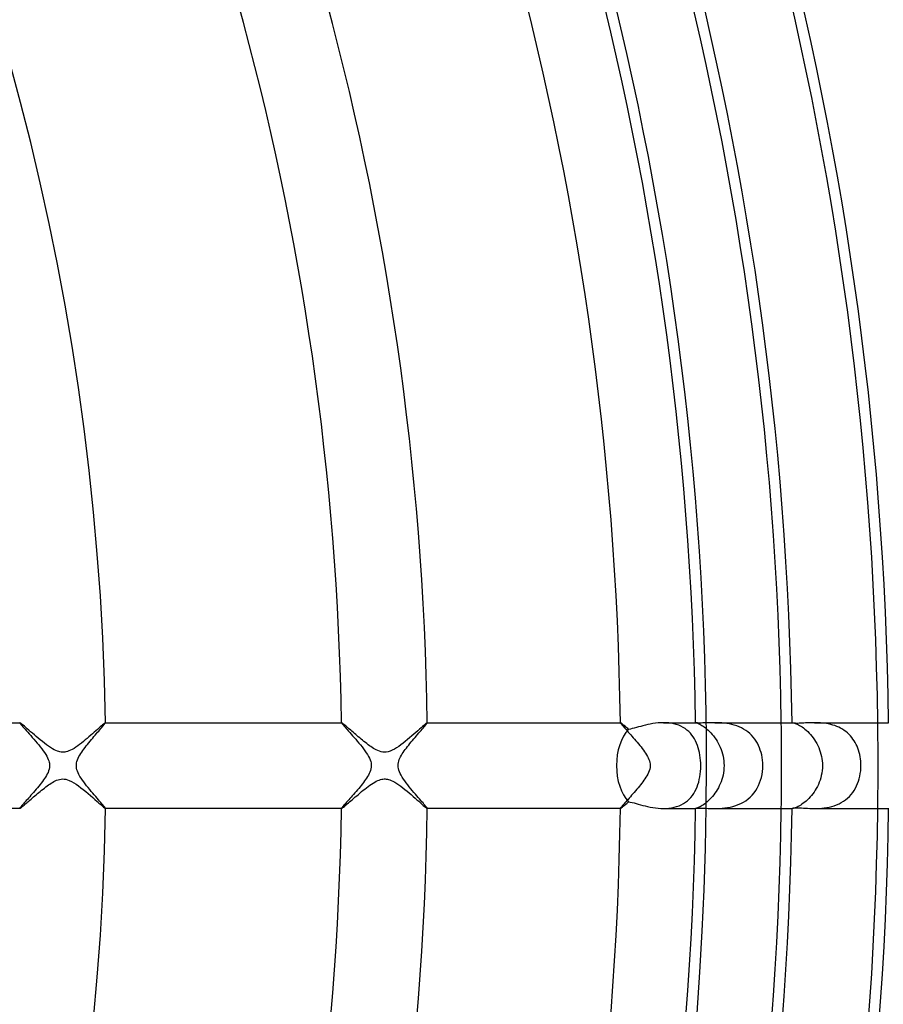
# Model space of a CAD drawing. Header units: millimetres. Extents: x -280 to 280, y -247 to 247.
# Tile 58 of 85: x 118 to 158, y -11 to 35. Entities that reach past the tile are written whole.
import ezdxf

# ---------------------------------------------------------------- set-up
doc = ezdxf.new("R2010")
doc.units = ezdxf.units.MM
doc.layers.add('HIDDEN', color=7, linetype='Continuous')
doc.layers.add('THICK', color=7, linetype='Continuous')

msp = doc.modelspace()

# ---------------------------------------------------------------- linework, layer by layer
at = {"layer": 'HIDDEN'}
for p, q in [((117.984, 1.999), (117.983, 1.999)), ((117.983, 1.999), (117.983, 1.998)), ((117.983, 1.998), (117.983, 1.997)), ((117.983, 1.997), (117.988, 1.987)), ((117.985, 2), (117.984, 2)), ((117.984, 2), (117.984, 1.999)), ((117.986, 2), (117.985, 2)), ((117.988, 1.987), (118.001, 1.967)), ((118.001, 1.967), (118.022, 1.94)), ((118.022, 1.94), (118.052, 1.904)), ((118.052, 1.904), (118.088, 1.861)), ((118.088, 1.861), (118.132, 1.811)), ((121.847, 1.818), (121.882, 1.859)), ((121.882, 1.859), (121.912, 1.896)), ((121.912, 1.896), (121.937, 1.927)), ((121.937, 1.927), (121.957, 1.954)), ((121.957, 1.954), (121.972, 1.974)), ((121.972, 1.974), (121.981, 1.989)), ((121.982, 2), (121.981, 2)), ((121.981, 1.989), (121.984, 1.997)), ((121.983, 1.999), (121.982, 2)), ((121.982, 2), (121.982, 2)), ((121.984, 1.998), (121.983, 1.999)), ((121.983, 1.999), (121.983, 1.999)), ((121.984, 1.997), (121.984, 1.998)), ((132.986, 1.999), (132.985, 1.999)), ((132.985, 1.999), (132.985, 1.998)), ((132.985, 1.998), (132.985, 1.997)), ((132.985, 1.997), (132.989, 1.988)), ((132.987, 2), (132.986, 2)), ((132.986, 2), (132.986, 1.999)), ((132.987, 2), (132.987, 2)), ((132.989, 1.988), (132.999, 1.972)), ((132.999, 1.972), (133.017, 1.948)), ((133.017, 1.948), (133.041, 1.918)), ((133.041, 1.918), (133.072, 1.881)), ((133.072, 1.881), (133.109, 1.838)), ((133.109, 1.838), (133.152, 1.789)), ((136.834, 1.801), (136.872, 1.845)), ((136.872, 1.845), (136.905, 1.885)), ((136.905, 1.885), (136.933, 1.92)), ((136.933, 1.92), (136.955, 1.949)), ((136.955, 1.949), (136.972, 1.972)), ((136.972, 1.972), (136.982, 1.988)), ((136.982, 1.988), (136.985, 1.997)), ((136.984, 2), (136.983, 2)), ((136.985, 1.999), (136.984, 2)), ((136.984, 2), (136.984, 2)), ((136.985, 1.998), (136.985, 1.999)), ((136.985, 1.999), (136.985, 1.999)), ((136.985, 1.997), (136.985, 1.998)), ((145.987, 1.999), (145.986, 1.998)), ((145.986, 1.998), (145.986, 1.997)), ((145.986, 1.997), (145.989, 1.989)), ((145.988, 2), (145.987, 2)), ((145.987, 2), (145.987, 1.999)), ((145.987, 1.999), (145.987, 1.999)), ((145.989, 2), (145.988, 2)), ((145.989, 1.989), (145.999, 1.975)), ((145.999, 1.975), (146.013, 1.954)), ((146.013, 1.954), (146.034, 1.929)), ((146.034, 1.929), (146.059, 1.898)), ((146.059, 1.898), (146.09, 1.862)), ((146.09, 1.862), (146.125, 1.821)), ((148.12, 1.997), (147.997, 2)), ((148.242, 1.988), (148.12, 1.997)), ((148.362, 1.971), (148.242, 1.988)), ((148.479, 1.948), (148.362, 1.971)), ((148.593, 1.917), (148.479, 1.948)), ((148.704, 1.878), (148.593, 1.917)), ((148.809, 1.833), (148.704, 1.878)), ((149.487, 2), (149.487, 2)), ((149.487, 2), (149.487, 2)), ((149.487, 2), (149.487, 2)), ((149.487, 2), (149.488, 2)), ((149.487, 2), (149.489, 2)), ((149.488, 2), (149.488, 2)), ((149.488, 2), (149.489, 2)), ((149.489, 2), (149.496, 1.999)), ((149.496, 1.999), (149.508, 1.997)), ((149.508, 1.997), (149.526, 1.993)), ((149.526, 1.993), (149.548, 1.986)), ((149.548, 1.986), (149.576, 1.976)), ((149.576, 1.976), (149.609, 1.963)), ((149.609, 1.963), (149.647, 1.947)), ((149.647, 1.947), (149.689, 1.927)), ((149.689, 1.927), (149.736, 1.902)), ((149.736, 1.902), (149.787, 1.872)), ((149.787, 1.872), (149.841, 1.838)), ((149.841, 1.838), (149.897, 1.799)), ((150.495, 1.999), (150.389, 2)), ((150.604, 1.995), (150.495, 1.999)), ((150.716, 1.989), (150.604, 1.995)), ((150.83, 1.978), (150.716, 1.989)), ((150.946, 1.964), (150.83, 1.978)), ((151.062, 1.944), (150.946, 1.964)), ((151.179, 1.919), (151.062, 1.944)), ((151.295, 1.888), (151.179, 1.919)), ((151.408, 1.85), (151.295, 1.888)), ((151.52, 1.807), (151.408, 1.85)), ((153.987, 2), (154.004, 2)), ((153.987, 1.996), (153.988, 1.997)), ((153.988, 1.997), (153.989, 1.998)), ((153.989, 1.998), (153.991, 1.999)), ((153.991, 1.999), (153.995, 2)), ((153.995, 2), (153.999, 2)), ((153.999, 2), (154.004, 2)), ((154.004, 2), (154.021, 1.999)), ((154.021, 1.999), (154.043, 1.996)), ((154.043, 1.996), (154.071, 1.99)), ((154.071, 1.99), (154.103, 1.981)), ((154.103, 1.981), (154.141, 1.968)), ((154.141, 1.968), (154.184, 1.952)), ((154.184, 1.952), (154.232, 1.931)), ((154.232, 1.931), (154.284, 1.906)), ((154.284, 1.906), (154.339, 1.875)), ((154.339, 1.875), (154.397, 1.84)), ((154.397, 1.84), (154.459, 1.799)), ((155.127, 1.999), (155.036, 2)), ((155.219, 1.996), (155.127, 1.999)), ((155.313, 1.991), (155.219, 1.996)), ((155.408, 1.983), (155.313, 1.991)), ((155.504, 1.972), (155.408, 1.983)), ((155.6, 1.958), (155.504, 1.972)), ((155.696, 1.94), (155.6, 1.958)), ((155.793, 1.918), (155.696, 1.94)), ((155.889, 1.891), (155.793, 1.918)), ((155.983, 1.861), (155.889, 1.891)), ((156.075, 1.826), (155.983, 1.861)), ((118.132, 1.811), (118.181, 1.755)), ((118.181, 1.755), (118.236, 1.693)), ((118.236, 1.693), (118.295, 1.626)), ((118.295, 1.626), (118.359, 1.555)), ((118.359, 1.555), (118.427, 1.479)), ((118.427, 1.479), (118.498, 1.399)), ((118.498, 1.399), (118.571, 1.316)), ((121.447, 1.353), (121.506, 1.422)), ((121.506, 1.422), (121.563, 1.488)), ((121.563, 1.488), (121.617, 1.551)), ((121.617, 1.551), (121.669, 1.611)), ((121.669, 1.611), (121.719, 1.668)), ((121.719, 1.668), (121.765, 1.722)), ((121.765, 1.722), (121.808, 1.772)), ((121.808, 1.772), (121.847, 1.818)), ((133.152, 1.789), (133.2, 1.735)), ((133.2, 1.735), (133.253, 1.676)), ((133.253, 1.676), (133.31, 1.611)), ((133.31, 1.611), (133.371, 1.542)), ((133.371, 1.542), (133.436, 1.469)), ((133.436, 1.469), (133.504, 1.393)), ((133.504, 1.393), (133.575, 1.312)), ((136.416, 1.316), (136.476, 1.386)), ((136.476, 1.386), (136.534, 1.453)), ((136.534, 1.453), (136.591, 1.519)), ((136.591, 1.519), (136.645, 1.582)), ((136.645, 1.582), (136.697, 1.642)), ((136.697, 1.642), (136.746, 1.698)), ((136.746, 1.698), (136.792, 1.751)), ((136.792, 1.751), (136.834, 1.801)), ((146.125, 1.821), (146.165, 1.776)), ((146.165, 1.776), (146.208, 1.728)), ((146.208, 1.728), (146.254, 1.675)), ((146.254, 1.675), (146.304, 1.619)), ((146.304, 1.619), (146.356, 1.56)), ((146.356, 1.56), (146.411, 1.498)), ((146.411, 1.498), (146.468, 1.434)), ((146.468, 1.434), (146.526, 1.368)), ((148.909, 1.78), (148.809, 1.833)), ((149.003, 1.721), (148.909, 1.78)), ((149.091, 1.656), (149.003, 1.721)), ((149.174, 1.584), (149.091, 1.656)), ((149.25, 1.506), (149.174, 1.584)), ((149.321, 1.423), (149.25, 1.506)), ((149.385, 1.335), (149.321, 1.423)), ((149.897, 1.799), (149.956, 1.755)), ((149.956, 1.755), (150.017, 1.705)), ((150.017, 1.705), (150.079, 1.65)), ((150.079, 1.65), (150.142, 1.59)), ((150.142, 1.59), (150.205, 1.525)), ((150.205, 1.525), (150.267, 1.455)), ((150.267, 1.455), (150.328, 1.38)), ((150.328, 1.38), (150.388, 1.301)), ((151.629, 1.756), (151.52, 1.807)), ((151.733, 1.7), (151.629, 1.756)), ((151.833, 1.637), (151.733, 1.7)), ((151.927, 1.568), (151.833, 1.637)), ((152.016, 1.493), (151.927, 1.568)), ((152.099, 1.412), (152.016, 1.493)), ((152.177, 1.326), (152.099, 1.412)), ((154.459, 1.799), (154.523, 1.753)), ((154.523, 1.753), (154.588, 1.702)), ((154.588, 1.702), (154.653, 1.645)), ((154.653, 1.645), (154.719, 1.584)), ((154.719, 1.584), (154.785, 1.517)), ((154.785, 1.517), (154.849, 1.446)), ((154.849, 1.446), (154.912, 1.37)), ((156.165, 1.787), (156.075, 1.826)), ((156.252, 1.743), (156.165, 1.787)), ((156.338, 1.694), (156.252, 1.743)), ((156.42, 1.641), (156.338, 1.694)), ((156.498, 1.583), (156.42, 1.641)), ((156.573, 1.522), (156.498, 1.583)), ((156.643, 1.457), (156.573, 1.522)), ((156.709, 1.388), (156.643, 1.457)), ((156.771, 1.315), (156.709, 1.388)), ((118.571, 1.316), (118.646, 1.229)), ((118.646, 1.229), (118.722, 1.14)), ((118.722, 1.14), (118.798, 1.05)), ((118.798, 1.05), (118.873, 0.96)), ((118.873, 0.96), (118.945, 0.87)), ((121.085, 0.916), (121.143, 0.989)), ((121.143, 0.989), (121.203, 1.063)), ((121.203, 1.063), (121.264, 1.137)), ((121.264, 1.137), (121.325, 1.21)), ((121.325, 1.21), (121.387, 1.283)), ((121.387, 1.283), (121.447, 1.353)), ((133.575, 1.312), (133.647, 1.228)), ((133.647, 1.228), (133.722, 1.142)), ((133.722, 1.142), (133.797, 1.052)), ((133.797, 1.052), (133.871, 0.962)), ((133.871, 0.962), (133.944, 0.872)), ((136.063, 0.888), (136.119, 0.959)), ((136.119, 0.959), (136.177, 1.03)), ((136.177, 1.03), (136.235, 1.102)), ((136.235, 1.102), (136.295, 1.173)), ((136.295, 1.173), (136.355, 1.245)), ((136.355, 1.245), (136.416, 1.316)), ((146.526, 1.368), (146.586, 1.3)), ((146.586, 1.3), (146.646, 1.231)), ((146.646, 1.231), (146.707, 1.16)), ((146.707, 1.16), (146.768, 1.088)), ((146.768, 1.088), (146.829, 1.015)), ((146.829, 1.015), (146.889, 0.941)), ((146.889, 0.941), (146.948, 0.867)), ((149.443, 1.243), (149.385, 1.335)), ((149.495, 1.146), (149.443, 1.243)), ((149.542, 1.044), (149.495, 1.146)), ((149.583, 0.94), (149.542, 1.044)), ((149.619, 0.831), (149.583, 0.94)), ((150.388, 1.301), (150.445, 1.218)), ((150.445, 1.218), (150.5, 1.131)), ((150.5, 1.131), (150.551, 1.041)), ((150.551, 1.041), (150.599, 0.947)), ((150.599, 0.947), (150.643, 0.851)), ((152.248, 1.236), (152.177, 1.326)), ((152.313, 1.141), (152.248, 1.236)), ((152.371, 1.042), (152.313, 1.141)), ((152.423, 0.94), (152.371, 1.042)), ((152.469, 0.835), (152.423, 0.94)), ((154.912, 1.37), (154.973, 1.291)), ((154.973, 1.291), (155.031, 1.207)), ((155.031, 1.207), (155.087, 1.12)), ((155.087, 1.12), (155.139, 1.029)), ((155.139, 1.029), (155.187, 0.935)), ((155.187, 0.935), (155.231, 0.839)), ((156.83, 1.238), (156.771, 1.315)), ((156.884, 1.159), (156.83, 1.238)), ((156.934, 1.075), (156.884, 1.159)), ((156.98, 0.989), (156.934, 1.075)), ((157.021, 0.9), (156.98, 0.989)), ((118.945, 0.87), (119.014, 0.781)), ((119.014, 0.781), (119.079, 0.692)), ((119.079, 0.692), (119.14, 0.605)), ((119.14, 0.605), (119.195, 0.519)), ((119.195, 0.519), (119.244, 0.436)), ((120.744, 0.416), (120.785, 0.489)), ((120.785, 0.489), (120.829, 0.561)), ((120.829, 0.561), (120.874, 0.63)), ((120.874, 0.63), (120.922, 0.7)), ((120.922, 0.7), (120.974, 0.771)), ((120.974, 0.771), (121.028, 0.843)), ((121.028, 0.843), (121.085, 0.916)), ((133.944, 0.872), (134.014, 0.781)), ((134.014, 0.781), (134.08, 0.691)), ((134.08, 0.691), (134.142, 0.602)), ((134.142, 0.602), (134.199, 0.514)), ((134.199, 0.514), (134.248, 0.428)), ((135.742, 0.412), (135.78, 0.481)), ((135.78, 0.481), (135.821, 0.548)), ((135.821, 0.548), (135.864, 0.616)), ((135.864, 0.616), (135.91, 0.682)), ((135.91, 0.682), (135.959, 0.75)), ((135.959, 0.75), (136.01, 0.818)), ((136.01, 0.818), (136.063, 0.888)), ((146.948, 0.867), (147.005, 0.793)), ((147.005, 0.793), (147.06, 0.719)), ((147.06, 0.719), (147.112, 0.646)), ((147.112, 0.646), (147.162, 0.573)), ((147.162, 0.573), (147.207, 0.501)), ((147.207, 0.501), (147.248, 0.43)), ((149.65, 0.719), (149.619, 0.831)), ((149.676, 0.604), (149.65, 0.719)), ((149.697, 0.486), (149.676, 0.604)), ((149.713, 0.366), (149.697, 0.486)), ((150.643, 0.851), (150.682, 0.751)), ((150.682, 0.751), (150.717, 0.649)), ((150.717, 0.649), (150.748, 0.544)), ((150.748, 0.544), (150.773, 0.438)), ((152.51, 0.725), (152.469, 0.835)), ((152.544, 0.612), (152.51, 0.725)), ((152.573, 0.496), (152.544, 0.612)), ((152.596, 0.376), (152.573, 0.496)), ((155.231, 0.839), (155.271, 0.74)), ((155.271, 0.74), (155.306, 0.638)), ((155.306, 0.638), (155.336, 0.535)), ((155.336, 0.535), (155.361, 0.43)), ((157.059, 0.807), (157.021, 0.9)), ((157.092, 0.712), (157.059, 0.807)), ((157.121, 0.614), (157.092, 0.712)), ((157.145, 0.514), (157.121, 0.614)), ((157.165, 0.413), (157.145, 0.514)), ((119.244, 0.436), (119.285, 0.357)), ((119.285, 0.357), (119.316, 0.284)), ((119.316, 0.284), (119.34, 0.219)), ((119.34, 0.219), (119.356, 0.16)), ((119.356, 0.16), (119.367, 0.106)), ((119.367, 0.106), (119.373, 0.053)), ((119.373, 0.053), (119.375, 0)), ((120.625, 0), (120.627, 0.063)), ((120.627, -0.062), (120.625, 0)), ((120.627, 0.063), (120.637, 0.127)), ((120.637, 0.127), (120.652, 0.194)), ((120.652, 0.194), (120.675, 0.265)), ((120.675, 0.265), (120.707, 0.34)), ((120.707, 0.34), (120.744, 0.416)), ((134.248, 0.428), (134.291, 0.344)), ((134.291, 0.344), (134.324, 0.266)), ((134.324, 0.266), (134.347, 0.194)), ((134.347, 0.194), (134.363, 0.127)), ((134.363, 0.127), (134.372, 0.064)), ((134.376, 0), (134.371, -0.076)), ((134.372, 0.064), (134.376, 0)), ((135.624, 0), (135.628, 0.07)), ((135.628, -0.069), (135.624, 0)), ((135.628, 0.07), (135.639, 0.139)), ((135.639, 0.139), (135.656, 0.208)), ((135.656, 0.208), (135.68, 0.276)), ((135.68, 0.276), (135.708, 0.344)), ((135.708, 0.344), (135.742, 0.412)), ((147.248, 0.43), (147.284, 0.36)), ((147.284, 0.36), (147.314, 0.29)), ((147.314, 0.29), (147.339, 0.221)), ((147.339, 0.221), (147.359, 0.148)), ((147.359, 0.148), (147.371, 0.074)), ((147.376, 0), (147.37, -0.083)), ((147.371, 0.074), (147.376, 0)), ((149.725, 0.244), (149.713, 0.366)), ((149.732, 0.122), (149.725, 0.244)), ((149.731, -0.134), (149.734, 0)), ((149.734, 0), (149.732, 0.122)), ((150.773, 0.438), (150.793, 0.329)), ((150.793, 0.329), (150.807, 0.22)), ((150.807, 0.22), (150.816, 0.11)), ((150.816, 0.11), (150.819, 0)), ((150.819, 0), (150.816, -0.115)), ((152.612, 0.253), (152.596, 0.376)), ((152.622, 0.127), (152.612, 0.253)), ((152.626, 0), (152.622, 0.127)), ((152.622, -0.14), (152.626, 0)), ((155.361, 0.43), (155.381, 0.324)), ((155.381, 0.324), (155.395, 0.216)), ((155.395, 0.216), (155.403, 0.108)), ((155.403, 0.108), (155.406, 0)), ((155.406, 0), (155.403, -0.119)), ((157.181, 0.311), (157.165, 0.413)), ((157.192, 0.208), (157.181, 0.311)), ((157.199, 0.104), (157.192, 0.208)), ((157.197, -0.124), (157.201, 0)), ((157.201, 0), (157.199, 0.104)), ((119.268, -0.391), (119.229, -0.463)), ((119.303, -0.316), (119.268, -0.391)), ((119.333, -0.24), (119.303, -0.316)), ((119.356, -0.162), (119.333, -0.24)), ((119.37, -0.082), (119.356, -0.162)), ((119.375, 0), (119.37, -0.082)), ((120.636, -0.125), (120.627, -0.062)), ((120.652, -0.192), (120.636, -0.125)), ((120.675, -0.263), (120.652, -0.192)), ((120.706, -0.34), (120.675, -0.263)), ((120.746, -0.421), (120.706, -0.34)), ((120.793, -0.504), (120.746, -0.421)), ((134.239, -0.445), (134.198, -0.516)), ((134.277, -0.373), (134.239, -0.445)), ((134.31, -0.3), (134.277, -0.373)), ((134.338, -0.226), (134.31, -0.3)), ((134.358, -0.151), (134.338, -0.226)), ((134.371, -0.076), (134.358, -0.151)), ((135.639, -0.137), (135.628, -0.069)), ((135.657, -0.209), (135.639, -0.137)), ((135.684, -0.286), (135.657, -0.209)), ((135.72, -0.368), (135.684, -0.286)), ((135.764, -0.453), (135.72, -0.368)), ((135.815, -0.54), (135.764, -0.453)), ((147.264, -0.399), (147.223, -0.474)), ((147.301, -0.323), (147.264, -0.399)), ((147.331, -0.244), (147.301, -0.323)), ((147.355, -0.165), (147.331, -0.244)), ((147.37, -0.083), (147.355, -0.165)), ((149.69, -0.529), (149.709, -0.401)), ((149.709, -0.401), (149.723, -0.268)), ((149.723, -0.268), (149.731, -0.134)), ((150.771, -0.446), (150.746, -0.552)), ((150.792, -0.338), (150.771, -0.446)), ((150.806, -0.227), (150.792, -0.338)), ((150.816, -0.115), (150.806, -0.227)), ((152.56, -0.551), (152.589, -0.416)), ((152.589, -0.416), (152.609, -0.279)), ((152.609, -0.279), (152.622, -0.14)), ((155.376, -0.349), (155.354, -0.46)), ((155.393, -0.235), (155.376, -0.349)), ((155.403, -0.119), (155.393, -0.235)), ((157.15, -0.491), (157.172, -0.371)), ((157.172, -0.371), (157.188, -0.248)), ((157.188, -0.248), (157.197, -0.124)), ((118.933, -0.884), (118.875, -0.957)), ((118.99, -0.812), (118.933, -0.884)), ((119.044, -0.741), (118.99, -0.812)), ((119.095, -0.67), (119.044, -0.741)), ((119.142, -0.601), (119.095, -0.67)), ((119.186, -0.533), (119.142, -0.601)), ((119.229, -0.463), (119.186, -0.533)), ((120.847, -0.589), (120.793, -0.504)), ((120.905, -0.676), (120.847, -0.589)), ((120.968, -0.763), (120.905, -0.676)), ((121.034, -0.851), (120.968, -0.763)), ((121.104, -0.94), (121.034, -0.851)), ((133.96, -0.851), (133.905, -0.921)), ((134.012, -0.783), (133.96, -0.851)), ((134.062, -0.716), (134.012, -0.783)), ((134.109, -0.65), (134.062, -0.716)), ((134.154, -0.584), (134.109, -0.65)), ((134.198, -0.516), (134.154, -0.584)), ((135.872, -0.628), (135.815, -0.54)), ((135.934, -0.717), (135.872, -0.628)), ((136.001, -0.807), (135.934, -0.717)), ((136.07, -0.897), (136.001, -0.807)), ((136.141, -0.987), (136.07, -0.897)), ((146.928, -0.892), (146.871, -0.963)), ((146.984, -0.821), (146.928, -0.892)), ((147.036, -0.751), (146.984, -0.821)), ((147.087, -0.682), (147.036, -0.751)), ((147.134, -0.615), (147.087, -0.682)), ((147.179, -0.546), (147.134, -0.615)), ((147.223, -0.474), (147.179, -0.546)), ((149.561, -0.998), (149.601, -0.888)), ((149.601, -0.888), (149.636, -0.773)), ((149.636, -0.773), (149.665, -0.654)), ((149.665, -0.654), (149.69, -0.529)), ((150.642, -0.852), (150.599, -0.947)), ((150.681, -0.755), (150.642, -0.852)), ((150.715, -0.655), (150.681, -0.755)), ((150.746, -0.552), (150.715, -0.655)), ((152.426, -0.935), (152.479, -0.811)), ((152.479, -0.811), (152.523, -0.683)), ((152.523, -0.683), (152.56, -0.551)), ((155.216, -0.874), (155.17, -0.969)), ((155.257, -0.776), (155.216, -0.874)), ((155.294, -0.674), (155.257, -0.776)), ((155.327, -0.569), (155.294, -0.674)), ((155.354, -0.46), (155.327, -0.569)), ((156.999, -0.95), (157.046, -0.839)), ((157.046, -0.839), (157.087, -0.726)), ((157.087, -0.726), (157.122, -0.61)), ((157.122, -0.61), (157.15, -0.491)), ((118.57, -1.317), (118.51, -1.384)), ((118.63, -1.247), (118.57, -1.317)), ((118.692, -1.176), (118.63, -1.247)), ((118.754, -1.103), (118.692, -1.176)), ((118.815, -1.03), (118.754, -1.103)), ((118.875, -0.957), (118.815, -1.03)), ((121.175, -1.028), (121.104, -0.94)), ((121.247, -1.116), (121.175, -1.028)), ((121.319, -1.203), (121.247, -1.116)), ((121.39, -1.286), (121.319, -1.203)), ((121.459, -1.367), (121.39, -1.286)), ((121.526, -1.445), (121.459, -1.367)), ((133.549, -1.342), (133.489, -1.409)), ((133.609, -1.273), (133.549, -1.342)), ((133.67, -1.202), (133.609, -1.273)), ((133.73, -1.132), (133.67, -1.202)), ((133.79, -1.061), (133.73, -1.132)), ((133.848, -0.991), (133.79, -1.061)), ((133.905, -0.921), (133.848, -0.991)), ((136.214, -1.076), (136.141, -0.987)), ((136.287, -1.164), (136.214, -1.076)), ((136.359, -1.249), (136.287, -1.164)), ((136.428, -1.331), (136.359, -1.249)), ((136.496, -1.409), (136.428, -1.331)), ((146.57, -1.318), (146.511, -1.386)), ((146.63, -1.248), (146.57, -1.318)), ((146.692, -1.177), (146.63, -1.248)), ((146.752, -1.106), (146.692, -1.177)), ((146.812, -1.034), (146.752, -1.106)), ((146.871, -0.963), (146.812, -1.034)), ((149.343, -1.394), (149.407, -1.302)), ((149.407, -1.302), (149.464, -1.205)), ((149.464, -1.205), (149.516, -1.104)), ((149.516, -1.104), (149.561, -0.998)), ((150.339, -1.367), (150.28, -1.44)), ((150.396, -1.29), (150.339, -1.367)), ((150.451, -1.209), (150.396, -1.29)), ((150.503, -1.125), (150.451, -1.209)), ((150.553, -1.038), (150.503, -1.125)), ((150.599, -0.947), (150.553, -1.038)), ((152.04, -1.471), (152.133, -1.377)), ((152.133, -1.377), (152.218, -1.276)), ((152.218, -1.276), (152.295, -1.168)), ((152.295, -1.168), (152.365, -1.054)), ((152.365, -1.054), (152.426, -0.935)), ((154.955, -1.315), (154.895, -1.391)), ((155.013, -1.234), (154.955, -1.315)), ((155.069, -1.149), (155.013, -1.234)), ((155.121, -1.061), (155.069, -1.149)), ((155.17, -0.969), (155.121, -1.061)), ((156.663, -1.436), (156.743, -1.349)), ((156.743, -1.349), (156.817, -1.256)), ((156.817, -1.256), (156.884, -1.158)), ((156.884, -1.158), (156.945, -1.056)), ((156.945, -1.056), (156.999, -0.95)), ((118.118, -1.826), (118.084, -1.866)), ((118.156, -1.783), (118.118, -1.826)), ((118.198, -1.735), (118.156, -1.783)), ((118.244, -1.684), (118.198, -1.735)), ((118.292, -1.63), (118.244, -1.684)), ((118.343, -1.573), (118.292, -1.63)), ((118.397, -1.512), (118.343, -1.573)), ((118.453, -1.45), (118.397, -1.512)), ((118.51, -1.384), (118.453, -1.45)), ((121.59, -1.519), (121.526, -1.445)), ((121.651, -1.59), (121.59, -1.519)), ((121.708, -1.656), (121.651, -1.59)), ((121.762, -1.718), (121.708, -1.656)), ((121.81, -1.775), (121.762, -1.718)), ((121.854, -1.826), (121.81, -1.775)), ((121.892, -1.872), (121.854, -1.826)), ((133.136, -1.808), (133.098, -1.851)), ((133.177, -1.761), (133.136, -1.808)), ((133.222, -1.71), (133.177, -1.761)), ((133.271, -1.656), (133.222, -1.71)), ((133.322, -1.598), (133.271, -1.656)), ((133.376, -1.538), (133.322, -1.598)), ((133.432, -1.475), (133.376, -1.538)), ((133.489, -1.409), (133.432, -1.475)), ((136.561, -1.484), (136.496, -1.409)), ((136.622, -1.555), (136.561, -1.484)), ((136.68, -1.622), (136.622, -1.555)), ((136.735, -1.685), (136.68, -1.622)), ((136.785, -1.743), (136.735, -1.685)), ((136.83, -1.796), (136.785, -1.743)), ((136.87, -1.843), (136.83, -1.796)), ((146.12, -1.827), (146.086, -1.866)), ((146.158, -1.784), (146.12, -1.827)), ((146.2, -1.737), (146.158, -1.784)), ((146.245, -1.686), (146.2, -1.737)), ((146.293, -1.631), (146.245, -1.686)), ((146.344, -1.574), (146.293, -1.631)), ((146.398, -1.514), (146.344, -1.574)), ((146.453, -1.451), (146.398, -1.514)), ((146.511, -1.386), (146.453, -1.451)), ((148.72, -1.872), (148.827, -1.824)), ((148.827, -1.824), (148.929, -1.769)), ((148.929, -1.769), (149.025, -1.706)), ((149.025, -1.706), (149.114, -1.637)), ((149.114, -1.637), (149.197, -1.562)), ((149.197, -1.562), (149.273, -1.481)), ((149.273, -1.481), (149.343, -1.394)), ((149.859, -1.825), (149.804, -1.861)), ((149.916, -1.785), (149.859, -1.825)), ((149.976, -1.739), (149.916, -1.785)), ((150.037, -1.688), (149.976, -1.739)), ((150.098, -1.632), (150.037, -1.688)), ((150.159, -1.572), (150.098, -1.632)), ((150.22, -1.508), (150.159, -1.572)), ((150.28, -1.44), (150.22, -1.508)), ((151.361, -1.867), (151.485, -1.821)), ((151.485, -1.821), (151.605, -1.768)), ((151.605, -1.768), (151.722, -1.706)), ((151.722, -1.706), (151.834, -1.636)), ((151.834, -1.636), (151.941, -1.557)), ((151.941, -1.557), (152.04, -1.471)), ((154.452, -1.804), (154.392, -1.843)), ((154.514, -1.759), (154.452, -1.804)), ((154.578, -1.709), (154.514, -1.759)), ((154.642, -1.655), (154.578, -1.709)), ((154.707, -1.596), (154.642, -1.655)), ((154.77, -1.532), (154.707, -1.596)), ((154.833, -1.464), (154.77, -1.532)), ((154.895, -1.391), (154.833, -1.464)), ((155.954, -1.87), (156.067, -1.829)), ((156.067, -1.829), (156.178, -1.781)), ((156.178, -1.781), (156.285, -1.725)), ((156.285, -1.725), (156.388, -1.662)), ((156.388, -1.662), (156.485, -1.593)), ((156.485, -1.593), (156.577, -1.518)), ((156.577, -1.518), (156.663, -1.436)), ((117.986, -1.989), (117.983, -1.998)), ((117.983, -1.998), (117.983, -1.998)), ((117.983, -1.998), (117.983, -1.999)), ((117.983, -1.999), (117.984, -1.999)), ((117.984, -1.999), (117.984, -2)), ((117.984, -2), (117.985, -2)), ((117.985, -2), (117.986, -2)), ((117.995, -1.975), (117.986, -1.989)), ((118.009, -1.956), (117.995, -1.975)), ((118.029, -1.931), (118.009, -1.956)), ((118.054, -1.9), (118.029, -1.931)), ((118.084, -1.866), (118.054, -1.9)), ((121.925, -1.912), (121.892, -1.872)), ((121.95, -1.944), (121.925, -1.912)), ((121.969, -1.969), (121.95, -1.944)), ((121.98, -1.987), (121.969, -1.969)), ((121.984, -1.998), (121.98, -1.987)), ((121.981, -2), (121.982, -2)), ((121.982, -2), (121.983, -1.999)), ((121.982, -2), (121.982, -2)), ((121.983, -1.999), (121.984, -1.998)), ((121.983, -1.999), (121.983, -1.999)), ((121.984, -1.998), (121.984, -1.998)), ((132.988, -1.988), (132.985, -1.998)), ((132.985, -1.998), (132.985, -1.998)), ((132.985, -1.998), (132.985, -1.999)), ((132.985, -1.999), (132.986, -1.999)), ((132.986, -1.999), (132.986, -2)), ((132.986, -2), (132.987, -2)), ((132.987, -2), (132.987, -2)), ((132.999, -1.973), (132.988, -1.988)), ((133.015, -1.951), (132.999, -1.973)), ((133.038, -1.923), (133.015, -1.951)), ((133.065, -1.889), (133.038, -1.923)), ((133.098, -1.851), (133.065, -1.889)), ((136.905, -1.885), (136.87, -1.843)), ((136.933, -1.921), (136.905, -1.885)), ((136.956, -1.95), (136.933, -1.921)), ((136.972, -1.972), (136.956, -1.95)), ((136.982, -1.988), (136.972, -1.972)), ((136.985, -1.998), (136.982, -1.988)), ((136.983, -2), (136.984, -2)), ((136.984, -2), (136.985, -1.999)), ((136.984, -2), (136.984, -2)), ((136.985, -1.998), (136.985, -1.998)), ((136.985, -1.999), (136.985, -1.998)), ((136.985, -1.999), (136.985, -1.999)), ((145.989, -1.989), (145.986, -1.998)), ((145.986, -1.998), (145.986, -1.998)), ((145.986, -1.998), (145.987, -1.999)), ((145.987, -1.999), (145.987, -1.999)), ((145.987, -1.999), (145.987, -2)), ((145.987, -2), (145.988, -2)), ((145.988, -2), (145.989, -2)), ((145.998, -1.975), (145.989, -1.989)), ((146.012, -1.956), (145.998, -1.975)), ((146.032, -1.931), (146.012, -1.956)), ((146.057, -1.901), (146.032, -1.931)), ((146.086, -1.866), (146.057, -1.901)), ((147.998, -2), (148.123, -1.997)), ((148.123, -1.997), (148.248, -1.987)), ((148.248, -1.987), (148.372, -1.969)), ((148.372, -1.969), (148.492, -1.945)), ((148.492, -1.945), (148.608, -1.912)), ((148.608, -1.912), (148.72, -1.872)), ((149.488, -2), (149.487, -2)), ((149.487, -2), (149.487, -2)), ((149.487, -2), (149.487, -2)), ((149.487, -2), (149.487, -2)), ((149.487, -2), (149.489, -2)), ((149.489, -2), (149.488, -2)), ((149.488, -2), (149.488, -2)), ((149.497, -1.999), (149.489, -2)), ((149.51, -1.997), (149.497, -1.999)), ((149.53, -1.992), (149.51, -1.997)), ((149.555, -1.984), (149.53, -1.992)), ((149.585, -1.973), (149.555, -1.984)), ((149.62, -1.959), (149.585, -1.973)), ((149.66, -1.941), (149.62, -1.959)), ((149.704, -1.919), (149.66, -1.941)), ((149.753, -1.892), (149.704, -1.919)), ((149.804, -1.861), (149.753, -1.892)), ((150.389, -2), (150.5, -1.999)), ((150.5, -1.999), (150.615, -1.995)), ((150.615, -1.995), (150.734, -1.987)), ((150.734, -1.987), (150.857, -1.975)), ((150.857, -1.975), (150.982, -1.958)), ((150.982, -1.958), (151.108, -1.935)), ((151.108, -1.935), (151.234, -1.905)), ((151.234, -1.905), (151.361, -1.867)), ((153.988, -1.997), (153.987, -1.996)), ((153.987, -2), (154.004, -2)), ((153.989, -1.998), (153.988, -1.997)), ((153.991, -1.999), (153.989, -1.998)), ((153.995, -1.999), (153.991, -1.999)), ((153.999, -2), (153.995, -1.999)), ((154.004, -2), (153.999, -2)), ((154.021, -1.999), (154.004, -2)), ((154.043, -1.996), (154.021, -1.999)), ((154.07, -1.99), (154.043, -1.996)), ((154.103, -1.981), (154.07, -1.99)), ((154.141, -1.969), (154.103, -1.981)), ((154.183, -1.952), (154.141, -1.969)), ((154.23, -1.932), (154.183, -1.952)), ((154.281, -1.907), (154.23, -1.932)), ((154.335, -1.877), (154.281, -1.907)), ((154.392, -1.843), (154.335, -1.877)), ((155.036, -2), (155.145, -1.999)), ((155.145, -1.999), (155.257, -1.994)), ((155.257, -1.994), (155.372, -1.986)), ((155.372, -1.986), (155.487, -1.974)), ((155.487, -1.974), (155.604, -1.957)), ((155.604, -1.957), (155.721, -1.934)), ((155.721, -1.934), (155.839, -1.905)), ((155.839, -1.905), (155.954, -1.87))]:
    msp.add_line(p, q, dxfattribs=at)
for radius, start, end in [(150, 0, 180.00002), (153.5, 0, 0.74656), (158, 0, 0.72531), (150, 180.00002, 0), (153.5, 359.25344, 0), (158, 359.27469, 0)]:
    msp.add_arc((0, 0), radius, start, end, dxfattribs=at)
at = {"layer": 'THICK'}
for p, q in [((106.979, 2), (117.986, 2)), ((117.998, 1.995), (117.986, 2)), ((118.02, 1.98), (117.998, 1.995)), ((118.053, 1.955), (118.02, 1.98)), ((118.094, 1.922), (118.053, 1.955)), ((118.144, 1.88), (118.094, 1.922)), ((118.202, 1.831), (118.144, 1.88)), ((121.794, 1.852), (121.737, 1.802)), ((121.844, 1.895), (121.794, 1.852)), ((121.887, 1.932), (121.844, 1.895)), ((121.923, 1.961), (121.887, 1.932)), ((121.951, 1.983), (121.923, 1.961)), ((121.97, 1.996), (121.951, 1.983)), ((121.981, 2), (121.97, 1.996)), ((121.981, 2), (132.987, 2)), ((132.995, 1.997), (132.987, 2)), ((133.008, 1.99), (132.995, 1.997)), ((133.026, 1.977), (133.008, 1.99)), ((133.048, 1.96), (133.026, 1.977)), ((133.076, 1.938), (133.048, 1.96)), ((133.107, 1.913), (133.076, 1.938)), ((133.142, 1.884), (133.107, 1.913)), ((133.18, 1.851), (133.142, 1.884)), ((133.222, 1.815), (133.18, 1.851)), ((136.822, 1.875), (136.762, 1.823)), ((136.874, 1.919), (136.822, 1.875)), ((136.916, 1.954), (136.874, 1.919)), ((136.948, 1.98), (136.916, 1.954)), ((136.971, 1.995), (136.948, 1.98)), ((136.983, 2), (136.971, 1.995)), ((136.983, 2), (145.989, 2)), ((145.995, 1.998), (145.989, 2)), ((146.005, 1.993), (145.995, 1.998)), ((146.018, 1.984), (146.005, 1.993)), ((146.035, 1.971), (146.018, 1.984)), ((146.056, 1.955), (146.035, 1.971)), ((146.08, 1.936), (146.056, 1.955)), ((146.107, 1.914), (146.08, 1.936)), ((146.137, 1.889), (146.107, 1.914)), ((146.17, 1.861), (146.137, 1.889)), ((146.205, 1.831), (146.17, 1.861)), ((147.039, 1.855), (146.932, 1.827)), ((147.15, 1.883), (147.039, 1.855)), ((147.264, 1.91), (147.15, 1.883)), ((147.381, 1.934), (147.264, 1.91)), ((147.501, 1.956), (147.381, 1.934)), ((147.623, 1.974), (147.501, 1.956)), ((147.747, 1.988), (147.623, 1.974)), ((147.871, 1.997), (147.747, 1.988)), ((147.997, 2), (147.871, 1.997)), ((148, 2), (149.487, 2)), ((149.491, 1.998), (149.487, 2)), ((149.503, 1.995), (149.491, 1.998)), ((149.523, 1.992), (149.503, 1.995)), ((149.551, 1.989), (149.523, 1.992)), ((149.588, 1.986), (149.551, 1.989)), ((149.634, 1.984), (149.588, 1.986)), ((149.69, 1.983), (149.634, 1.984)), ((149.753, 1.983), (149.69, 1.983)), ((149.824, 1.985), (149.753, 1.983)), ((149.902, 1.987), (149.824, 1.985)), ((149.988, 1.99), (149.902, 1.987)), ((150.079, 1.994), (149.988, 1.99)), ((150.177, 1.997), (150.079, 1.994)), ((150.281, 1.999), (150.177, 1.997)), ((150.389, 2), (150.281, 1.999)), ((150.389, 2), (153.987, 2)), ((153.991, 1.992), (153.987, 1.996)), ((154.001, 1.987), (153.991, 1.992)), ((154.018, 1.982), (154.001, 1.987)), ((154.042, 1.978), (154.018, 1.982)), ((154.073, 1.975), (154.042, 1.978)), ((154.11, 1.972), (154.073, 1.975)), ((154.154, 1.97), (154.11, 1.972)), ((154.204, 1.969), (154.154, 1.97)), ((154.261, 1.969), (154.204, 1.969)), ((154.322, 1.971), (154.261, 1.969)), ((154.388, 1.974), (154.322, 1.971)), ((154.458, 1.978), (154.388, 1.974)), ((154.532, 1.982), (154.458, 1.978)), ((154.609, 1.986), (154.532, 1.982)), ((154.69, 1.99), (154.609, 1.986)), ((154.772, 1.994), (154.69, 1.99)), ((154.858, 1.997), (154.772, 1.994)), ((154.946, 1.999), (154.858, 1.997)), ((155.036, 2), (154.946, 1.999)), ((155.036, 2), (158.487, 2)), ((118.266, 1.776), (118.202, 1.831)), ((118.337, 1.715), (118.266, 1.776)), ((118.413, 1.649), (118.337, 1.715)), ((118.494, 1.579), (118.413, 1.649)), ((118.578, 1.505), (118.494, 1.579)), ((118.666, 1.43), (118.578, 1.505)), ((118.757, 1.353), (118.666, 1.43)), ((121.298, 1.414), (121.214, 1.341)), ((121.38, 1.486), (121.298, 1.414)), ((121.46, 1.556), (121.38, 1.486)), ((121.536, 1.624), (121.46, 1.556)), ((121.608, 1.688), (121.536, 1.624)), ((121.675, 1.747), (121.608, 1.688)), ((121.737, 1.802), (121.675, 1.747)), ((133.267, 1.777), (133.222, 1.815)), ((133.314, 1.736), (133.267, 1.777)), ((133.364, 1.692), (133.314, 1.736)), ((133.417, 1.647), (133.364, 1.692)), ((133.471, 1.599), (133.417, 1.647)), ((133.528, 1.55), (133.471, 1.599)), ((133.586, 1.5), (133.528, 1.55)), ((133.646, 1.448), (133.586, 1.5)), ((133.707, 1.396), (133.646, 1.448)), ((133.77, 1.342), (133.707, 1.396)), ((136.259, 1.379), (136.16, 1.294)), ((136.356, 1.463), (136.259, 1.379)), ((136.449, 1.546), (136.356, 1.463)), ((136.537, 1.624), (136.449, 1.546)), ((136.619, 1.696), (136.537, 1.624)), ((136.694, 1.763), (136.619, 1.696)), ((136.762, 1.823), (136.694, 1.763)), ((146.243, 1.798), (146.205, 1.831)), ((146.284, 1.763), (146.243, 1.798)), ((146.326, 1.726), (146.284, 1.763)), ((146.371, 1.687), (146.326, 1.726)), ((146.454, 1.703), (146.371, 1.687)), ((146.541, 1.723), (146.454, 1.703)), ((146.634, 1.746), (146.541, 1.723)), ((146.73, 1.772), (146.634, 1.746)), ((146.829, 1.799), (146.73, 1.772)), ((146.932, 1.827), (146.829, 1.799)), ((118.849, 1.275), (118.757, 1.353)), ((118.943, 1.197), (118.849, 1.275)), ((119.039, 1.121), (118.943, 1.197)), ((119.134, 1.045), (119.039, 1.121)), ((119.229, 0.973), (119.134, 1.045)), ((119.323, 0.905), (119.229, 0.973)), ((120.689, 0.919), (120.602, 0.859)), ((120.777, 0.984), (120.689, 0.919)), ((120.865, 1.052), (120.777, 0.984)), ((120.953, 1.122), (120.865, 1.052)), ((121.041, 1.194), (120.953, 1.122)), ((121.128, 1.267), (121.041, 1.194)), ((121.214, 1.341), (121.128, 1.267)), ((133.835, 1.288), (133.77, 1.342)), ((133.9, 1.234), (133.835, 1.288)), ((133.966, 1.18), (133.9, 1.234)), ((134.033, 1.126), (133.966, 1.18)), ((134.099, 1.073), (134.033, 1.126)), ((134.164, 1.023), (134.099, 1.073)), ((134.229, 0.974), (134.164, 1.023)), ((134.293, 0.927), (134.229, 0.974)), ((134.356, 0.883), (134.293, 0.927)), ((135.756, 0.968), (135.655, 0.895)), ((135.856, 1.045), (135.756, 0.968)), ((135.958, 1.125), (135.856, 1.045)), ((136.059, 1.209), (135.958, 1.125)), ((136.16, 1.294), (136.059, 1.209)), ((119.416, 0.843), (119.323, 0.905)), ((119.507, 0.787), (119.416, 0.843)), ((119.594, 0.738), (119.507, 0.787)), ((119.674, 0.7), (119.594, 0.738)), ((119.744, 0.672), (119.674, 0.7)), ((119.806, 0.652), (119.744, 0.672)), ((119.862, 0.638), (119.806, 0.652)), ((119.917, 0.629), (119.862, 0.638)), ((119.972, 0.625), (119.917, 0.629)), ((120.028, 0.625), (119.972, 0.625)), ((120.083, 0.63), (120.028, 0.625)), ((120.142, 0.64), (120.083, 0.63)), ((120.205, 0.656), (120.142, 0.64)), ((120.274, 0.68), (120.205, 0.656)), ((120.35, 0.713), (120.274, 0.68)), ((120.432, 0.754), (120.35, 0.713)), ((120.517, 0.804), (120.432, 0.754)), ((120.602, 0.859), (120.517, 0.804)), ((134.418, 0.842), (134.356, 0.883)), ((134.479, 0.804), (134.418, 0.842)), ((134.539, 0.768), (134.479, 0.804)), ((134.604, 0.733), (134.539, 0.768)), ((134.676, 0.699), (134.604, 0.733)), ((134.753, 0.669), (134.676, 0.699)), ((134.833, 0.645), (134.753, 0.669)), ((134.913, 0.63), (134.833, 0.645)), ((134.994, 0.625), (134.913, 0.63)), ((135.075, 0.629), (134.994, 0.625)), ((135.161, 0.644), (135.075, 0.629)), ((135.252, 0.672), (135.161, 0.644)), ((135.351, 0.713), (135.252, 0.672)), ((135.452, 0.765), (135.351, 0.713)), ((135.553, 0.826), (135.452, 0.765)), ((135.655, 0.895), (135.553, 0.826)), ((119.264, -0.948), (119.328, -0.902)), ((119.328, -0.902), (119.391, -0.859)), ((119.391, -0.859), (119.453, -0.819)), ((119.453, -0.819), (119.514, -0.783)), ((119.514, -0.783), (119.574, -0.748)), ((119.574, -0.748), (119.637, -0.716)), ((119.637, -0.716), (119.703, -0.687)), ((119.703, -0.687), (119.771, -0.662)), ((119.771, -0.662), (119.842, -0.643)), ((119.842, -0.643), (119.913, -0.63)), ((119.913, -0.63), (119.985, -0.625)), ((119.985, -0.625), (120.057, -0.627)), ((120.057, -0.627), (120.129, -0.637)), ((120.129, -0.637), (120.208, -0.657)), ((120.208, -0.657), (120.297, -0.689)), ((120.297, -0.689), (120.399, -0.737)), ((120.399, -0.737), (120.506, -0.797)), ((120.506, -0.797), (120.615, -0.868)), ((120.615, -0.868), (120.726, -0.946)), ((134.304, -0.919), (134.381, -0.866)), ((134.381, -0.866), (134.456, -0.817)), ((134.456, -0.817), (134.532, -0.772)), ((134.532, -0.772), (134.606, -0.732)), ((134.606, -0.732), (134.677, -0.698)), ((134.677, -0.698), (134.744, -0.672)), ((134.744, -0.672), (134.806, -0.652)), ((134.806, -0.652), (134.863, -0.638)), ((134.863, -0.638), (134.917, -0.63)), ((134.917, -0.63), (134.97, -0.625)), ((134.97, -0.625), (135.022, -0.625)), ((135.022, -0.625), (135.075, -0.629)), ((135.075, -0.629), (135.127, -0.637)), ((135.127, -0.637), (135.181, -0.649)), ((135.181, -0.649), (135.24, -0.668)), ((135.24, -0.668), (135.308, -0.694)), ((135.308, -0.694), (135.385, -0.729)), ((135.385, -0.729), (135.471, -0.776)), ((135.471, -0.776), (135.561, -0.831)), ((135.561, -0.831), (135.654, -0.894)), ((135.654, -0.894), (135.748, -0.962)), ((118.689, -1.411), (118.749, -1.359)), ((118.749, -1.359), (118.811, -1.307)), ((118.811, -1.307), (118.874, -1.254)), ((118.874, -1.254), (118.939, -1.201)), ((118.939, -1.201), (119.004, -1.148)), ((119.004, -1.148), (119.07, -1.096)), ((119.07, -1.096), (119.135, -1.045)), ((119.135, -1.045), (119.2, -0.995)), ((119.2, -0.995), (119.264, -0.948)), ((120.726, -0.946), (120.837, -1.03)), ((120.837, -1.03), (120.949, -1.119)), ((120.949, -1.119), (121.062, -1.211)), ((121.062, -1.211), (121.173, -1.306)), ((121.173, -1.306), (121.283, -1.401)), ((133.7, -1.402), (133.773, -1.34)), ((133.773, -1.34), (133.847, -1.278)), ((133.847, -1.278), (133.922, -1.215)), ((133.922, -1.215), (133.998, -1.153)), ((133.998, -1.153), (134.074, -1.093)), ((134.074, -1.093), (134.151, -1.033)), ((134.151, -1.033), (134.227, -0.975)), ((134.227, -0.975), (134.304, -0.919)), ((135.748, -0.962), (135.844, -1.035)), ((135.844, -1.035), (135.942, -1.112)), ((135.942, -1.112), (136.039, -1.192)), ((136.039, -1.192), (136.135, -1.273)), ((136.135, -1.273), (136.23, -1.354)), ((136.23, -1.354), (136.323, -1.435)), ((118.187, -1.844), (118.227, -1.81)), ((118.227, -1.81), (118.269, -1.773)), ((118.269, -1.773), (118.314, -1.735)), ((118.314, -1.735), (118.361, -1.694)), ((118.361, -1.694), (118.411, -1.651)), ((118.411, -1.651), (118.463, -1.606)), ((118.463, -1.606), (118.517, -1.559)), ((118.517, -1.559), (118.572, -1.511)), ((118.572, -1.511), (118.63, -1.461)), ((118.63, -1.461), (118.689, -1.411)), ((121.283, -1.401), (121.39, -1.494)), ((121.39, -1.494), (121.492, -1.585)), ((121.492, -1.585), (121.589, -1.671)), ((121.589, -1.671), (121.678, -1.75)), ((121.678, -1.75), (121.759, -1.821)), ((121.759, -1.821), (121.829, -1.882)), ((133.16, -1.868), (133.205, -1.83)), ((133.205, -1.83), (133.255, -1.787)), ((133.255, -1.787), (133.309, -1.74)), ((133.309, -1.74), (133.366, -1.691)), ((133.366, -1.691), (133.427, -1.637)), ((133.427, -1.637), (133.492, -1.582)), ((133.492, -1.582), (133.559, -1.523)), ((133.559, -1.523), (133.629, -1.463)), ((133.629, -1.463), (133.7, -1.402)), ((136.323, -1.435), (136.413, -1.514)), ((136.413, -1.514), (136.5, -1.591)), ((136.5, -1.591), (136.583, -1.665)), ((136.583, -1.665), (136.661, -1.734)), ((136.661, -1.734), (136.733, -1.797)), ((136.733, -1.797), (136.798, -1.854)), ((146.17, -1.861), (146.205, -1.83)), ((146.205, -1.83), (146.244, -1.798)), ((146.244, -1.798), (146.284, -1.763)), ((146.284, -1.763), (146.327, -1.726)), ((146.327, -1.726), (146.371, -1.687)), ((146.371, -1.687), (146.449, -1.702)), ((146.449, -1.702), (146.533, -1.721)), ((146.533, -1.721), (146.623, -1.743)), ((146.623, -1.743), (146.717, -1.768)), ((146.717, -1.768), (146.817, -1.796)), ((146.817, -1.796), (146.92, -1.824)), ((146.92, -1.824), (147.028, -1.853)), ((117.986, -2), (106.979, -2)), ((117.986, -2), (117.992, -1.998)), ((117.992, -1.998), (118.003, -1.992)), ((118.003, -1.992), (118.018, -1.981)), ((118.018, -1.981), (118.037, -1.967)), ((118.037, -1.967), (118.06, -1.95)), ((118.06, -1.95), (118.087, -1.928)), ((118.087, -1.928), (118.117, -1.903)), ((118.117, -1.903), (118.15, -1.875)), ((118.15, -1.875), (118.187, -1.844)), ((121.829, -1.882), (121.887, -1.932)), ((121.887, -1.932), (121.933, -1.969)), ((121.933, -1.969), (121.965, -1.992)), ((121.965, -1.992), (121.981, -2)), ((132.987, -2), (121.981, -2)), ((132.987, -2), (132.996, -1.997)), ((132.996, -1.997), (133.009, -1.989)), ((133.009, -1.989), (133.029, -1.975)), ((133.029, -1.975), (133.054, -1.956)), ((133.054, -1.956), (133.084, -1.932)), ((133.084, -1.932), (133.12, -1.902)), ((133.12, -1.902), (133.16, -1.868)), ((136.798, -1.854), (136.855, -1.904)), ((136.855, -1.904), (136.903, -1.944)), ((136.903, -1.944), (136.941, -1.974)), ((136.941, -1.974), (136.968, -1.994)), ((136.968, -1.994), (136.983, -2)), ((145.989, -2), (136.983, -2)), ((145.989, -2), (145.995, -1.998)), ((145.995, -1.998), (146.005, -1.993)), ((146.005, -1.993), (146.018, -1.984)), ((146.018, -1.984), (146.036, -1.971)), ((146.036, -1.971), (146.056, -1.955)), ((146.056, -1.955), (146.08, -1.936)), ((146.08, -1.936), (146.107, -1.914)), ((146.107, -1.914), (146.137, -1.889)), ((146.137, -1.889), (146.17, -1.861)), ((147.028, -1.853), (147.14, -1.881)), ((147.14, -1.881), (147.255, -1.908)), ((147.255, -1.908), (147.373, -1.933)), ((147.373, -1.933), (147.494, -1.955)), ((147.494, -1.955), (147.618, -1.974)), ((147.618, -1.974), (147.744, -1.988)), ((147.744, -1.988), (147.871, -1.997)), ((147.871, -1.997), (147.998, -2)), ((148, -2), (149.487, -2)), ((149.487, -2), (149.492, -1.997)), ((149.492, -1.997), (149.507, -1.994)), ((149.507, -1.994), (149.532, -1.991)), ((149.532, -1.991), (149.567, -1.987)), ((149.567, -1.987), (149.613, -1.985)), ((149.613, -1.985), (149.668, -1.983)), ((149.668, -1.983), (149.733, -1.983)), ((149.733, -1.983), (149.808, -1.984)), ((149.808, -1.984), (149.89, -1.987)), ((149.89, -1.987), (149.979, -1.99)), ((149.979, -1.99), (150.074, -1.993)), ((150.074, -1.993), (150.174, -1.997)), ((150.174, -1.997), (150.279, -1.999)), ((150.279, -1.999), (150.389, -2)), ((150.389, -2), (153.987, -2)), ((153.987, -1.996), (153.991, -1.991)), ((153.991, -1.991), (154.004, -1.986)), ((154.004, -1.986), (154.025, -1.981)), ((154.025, -1.981), (154.056, -1.976)), ((154.056, -1.976), (154.096, -1.972)), ((154.096, -1.972), (154.146, -1.97)), ((154.146, -1.97), (154.206, -1.969)), ((154.206, -1.969), (154.275, -1.97)), ((154.275, -1.97), (154.352, -1.972)), ((154.352, -1.972), (154.435, -1.976)), ((154.435, -1.976), (154.524, -1.981)), ((154.524, -1.981), (154.618, -1.986)), ((154.618, -1.986), (154.716, -1.991)), ((154.716, -1.991), (154.819, -1.996)), ((154.819, -1.996), (154.926, -1.999)), ((154.926, -1.999), (155.036, -2)), ((155.036, -2), (158.487, -2))]:
    msp.add_line(p, q, dxfattribs=at)
for radius, start, end in [(240, 0.47745, 59.52252), (236, 0.43648, 59.56349), (234.5, 0.48868, 59.51135), (230.5, 0.2729, 59.72713), (230, 0.49824, 59.50178), (226, 0.31043, 59.68954), (225.5, 0.50816, 59.49181), (221.5, 0.34486, 59.65516), (221, 0.51853, 59.4815), (217, 0.37701, 59.62296), (216.5, 0.5293, 59.47073), (212.5, 0.40749, 59.59248), (212, 0.54053, 59.45944), (208, 0.43665, 59.56332), (207.5, 0.55227, 59.44775), (203.5, 0.46478, 59.53519), (203, 0.56448, 59.43549), (199, 0.49211, 59.50785), (198.5, 0.57731, 59.42271), (194.5, 0.51876, 59.48121), (194, 0.59066, 59.40931), (190, 0.54488, 59.45514), (189.5, 0.6047, 59.39527), (185.5, 0.57049, 59.42947), (185, 0.61942, 59.3806), (181, 0.59582, 59.40421), (180.5, 0.63489, 59.36513), (176.5, 0.62074, 59.37923), (176, 0.65111, 59.34892), (172, 0.64549, 59.35453), (171.5, 0.66818, 59.33179), (167.5, 0.66996, 59.33001), (167, 0.68617, 59.31379), (163, 0.69431, 59.30572), (162.5, 0.7052, 59.29483), (158.5, 0.71849, 59.28154), (158, 0.72531, 59.27472), (154, 0.7425, 59.25753), (153.5, 0.74656, 59.25346), (149.5, 0.76633, 59.23364), (146, 0.78489, 59.21507), (137, 0.83646, 59.16351), (133, 0.86161, 59.13835), (122, 0.93931, 59.06066), (221.5, 300.34484, 359.65514), (226, 300.31046, 359.68957), (230.5, 300.27287, 359.7271), (190, 300.54486, 359.45512), (194.5, 300.51879, 359.48124), (199, 300.49215, 359.50789), (203.5, 300.46481, 359.53522), (208, 300.43668, 359.56335), (212.5, 300.40752, 359.59251), (217, 300.37704, 359.62299), (236, 300.43651, 359.56352), (122, 300.93934, 359.06069), (133, 300.86165, 359.13839), (137, 300.83649, 359.16354), (146, 300.78493, 359.21511), (149.5, 300.76636, 359.23367), (153.5, 300.74654, 359.25344), (154, 300.74247, 359.2575), (158, 300.72528, 359.27469), (158.5, 300.71846, 359.28151), (162.5, 300.70517, 359.2948), (163, 300.69428, 359.30569), (167, 300.68621, 359.31383), (167.5, 300.66999, 359.33004), (171.5, 300.66821, 359.33182), (172, 300.64547, 359.35451), (176, 300.65108, 359.34889), (176.5, 300.62077, 359.37926), (180.5, 300.63487, 359.36511), (181, 300.59579, 359.40418), (185, 300.6194, 359.38058), (185.5, 300.57053, 359.42951), (189.5, 300.60473, 359.3953), (194, 300.59069, 359.40934), (198.5, 300.57729, 359.42269), (203, 300.56451, 359.43552), (207.5, 300.55225, 359.44773), (212, 300.54056, 359.45947), (216.5, 300.52927, 359.4707), (221, 300.5185, 359.48147), (225.5, 300.50819, 359.49184), (230, 300.49822, 359.50176), (234.5, 300.48865, 359.51132), (240, 300.47748, 359.52255)]:
    msp.add_arc((0, 0), radius, start, end, dxfattribs=at)
for start_param, end_param in [(0.56698, 1.570796), (1.570796, 2.574612)]:
    msp.add_ellipse((147.028, 0), major_axis=(0, 2), ratio=0.611798, start_param=start_param, end_param=end_param, dxfattribs=at)

doc.saveas('drawing.dxf')
